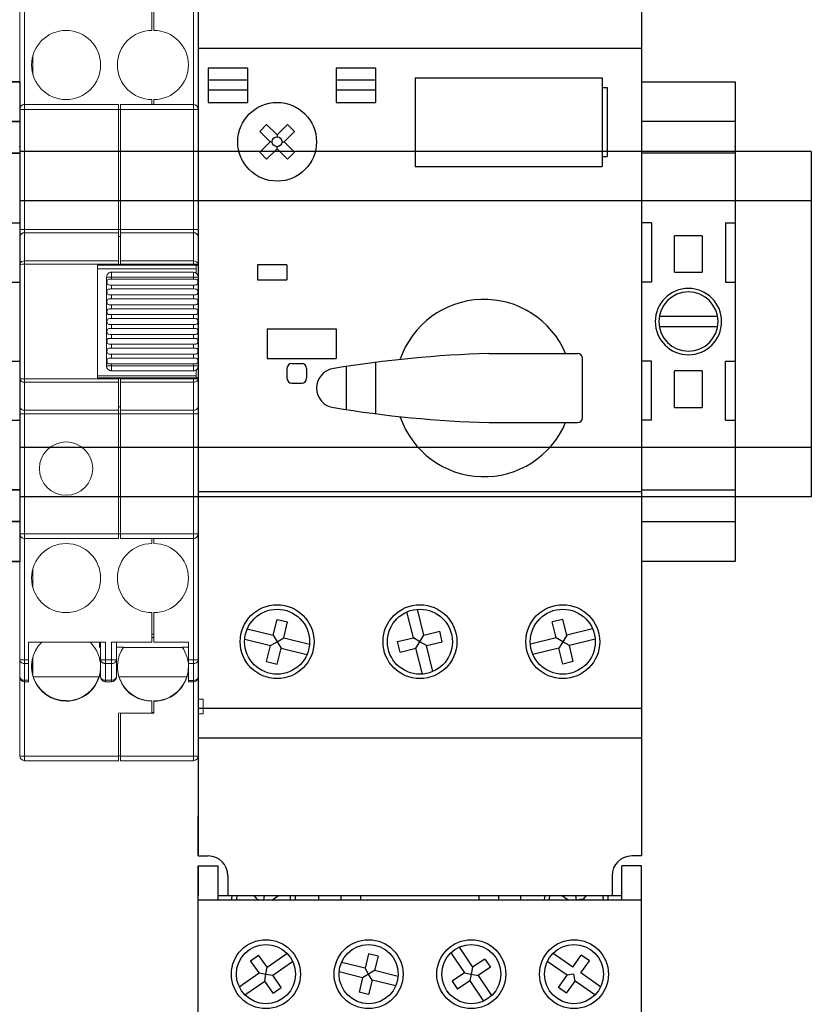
# Model space of a CAD drawing. Header units: inches. Extents: x 481 to 6166, y 980 to 4930.
# Tile 26 of 99: x 2042 to 2122, y 2682 to 2782. Entities that reach past the tile are written whole.
import ezdxf

# ---------------------------------------------------------------- set-up
doc = ezdxf.new("R2010")
doc.units = ezdxf.units.IN
doc.header["$MEASUREMENT"] = 0
doc.linetypes.add('DOT', pattern=[0.25, 0, -0.25])
for name, color, linetype in [('1', 7, 'Continuous'), ('LV_PANEL MOUNT', 7, 'Continuous'), ('OIL PUMP', 7, 'Continuous')]:
    doc.layers.add(name, color=color, linetype=linetype)

# ---------------------------------------------------------------- blocks, each defined once
blk = doc.blocks.new('A$C2F1831AF')
for p, q in [((12602.231, 8703.762), (12602.231, 8595.455)), ((12602.231, 8703.762), (12602.231, 8595.455)), ((12647.151, 8703.762), (12647.151, 8595.455)), ((12602.231, 8677.309), (12647.151, 8677.309)), ((12603.23, 8675.312), (12607.223, 8675.312)), ((12603.23, 8675.312), (12603.23, 8671.819)), ((12607.223, 8675.312), (12607.223, 8671.819)), ((12616.207, 8675.312), (12616.207, 8671.819)), ((12616.207, 8675.312), (12620.199, 8675.312)), ((12620.199, 8675.312), (12620.199, 8671.819)), ((12607.223, 8674.065), (12603.23, 8674.065)), ((12620.199, 8674.065), (12616.207, 8674.065)), ((12624.192, 8674.314), (12643.158, 8674.314)), ((12624.192, 8674.314), (12624.192, 8665.33)), ((12643.158, 8674.314), (12643.158, 8665.33)), ((12607.223, 8673.066), (12603.23, 8673.066)), ((12620.199, 8673.066), (12616.207, 8673.066)), ((12643.158, 8673.316), (12643.658, 8673.316)), ((12643.658, 8673.316), (12643.658, 8666.328)), ((12603.23, 8671.819), (12607.223, 8671.819)), ((12616.207, 8671.819), (12620.199, 8671.819)), ((12609.158, 8669.59), (12608.453, 8668.884)), ((12608.453, 8668.884), (12609.511, 8667.826)), ((12609.158, 8669.59), (12610.217, 8668.532)), ((12611.276, 8669.59), (12610.217, 8668.532)), ((12611.982, 8668.884), (12610.923, 8667.826)), ((12611.276, 8669.59), (12611.982, 8668.884)), ((12610.217, 8668.532), (12610.217, 8668.325)), ((12609.511, 8667.826), (12608.453, 8666.767)), ((12610.217, 8667.12), (12609.158, 8666.061)), ((12609.718, 8667.826), (12609.511, 8667.826)), ((12610.217, 8667.12), (12610.217, 8667.327)), ((12610.217, 8667.12), (12611.276, 8666.061)), ((12610.716, 8667.826), (12610.923, 8667.826)), ((12610.923, 8667.826), (12611.982, 8666.767)), ((12608.453, 8666.767), (12609.158, 8666.061)), ((12611.982, 8666.767), (12611.276, 8666.061)), ((12643.158, 8666.328), (12643.658, 8666.328)), ((12624.192, 8665.33), (12643.158, 8665.33)), ((12608.221, 8655.348), (12608.221, 8653.851)), ((12611.215, 8655.348), (12608.221, 8655.348)), ((12611.215, 8655.348), (12611.215, 8653.851)), ((12608.221, 8653.851), (12611.215, 8653.851)), ((12609.219, 8648.86), (12616.207, 8648.86)), ((12609.219, 8648.86), (12609.219, 8645.865)), ((12616.207, 8648.86), (12616.207, 8645.865)), ((12631.679, 8646.364), (12640.663, 8646.364)), ((12609.219, 8645.865), (12616.207, 8645.865)), ((12611.715, 8645.366), (12612.713, 8645.366)), ((12617.205, 8645.05), (12617.205, 8640.69)), ((12620.199, 8645.473), (12620.199, 8640.268)), ((12641.162, 8639.876), (12641.162, 8645.865)), ((12611.215, 8644.867), (12611.215, 8643.868)), ((12613.212, 8644.867), (12613.212, 8643.868)), ((12611.715, 8643.369), (12612.713, 8643.369)), ((12631.679, 8639.376), (12640.663, 8639.376)), ((12602.231, 8632.389), (12647.151, 8632.389)), ((12624.027, 8617.567), (12623.378, 8620.187)), ((12625.092, 8617.831), (12624.444, 8620.451)), ((12609.816, 8617.831), (12610.212, 8619.43)), ((12610.212, 8619.43), (12611.278, 8619.166)), ((12610.882, 8617.567), (12611.278, 8619.166)), ((12639.171, 8619.43), (12638.105, 8619.166)), ((12638.501, 8617.567), (12638.105, 8619.166)), ((12639.567, 8617.831), (12639.171, 8619.43)), ((12607.196, 8618.479), (12609.816, 8617.831)), ((12625.092, 8617.831), (12626.691, 8618.227)), ((12626.955, 8617.161), (12626.691, 8618.227)), ((12642.187, 8618.479), (12639.567, 8617.831)), ((12606.932, 8617.414), (12609.552, 8616.765)), ((12609.552, 8616.765), (12610.217, 8617.166)), ((12609.816, 8617.831), (12610.217, 8617.166)), ((12610.217, 8617.166), (12610.882, 8617.567)), ((12610.217, 8617.166), (12610.618, 8616.501)), ((12610.882, 8617.567), (12613.502, 8616.919)), ((12622.428, 8617.171), (12624.027, 8617.567)), ((12622.692, 8616.105), (12622.428, 8617.171)), ((12624.691, 8617.166), (12624.027, 8617.567)), ((12624.29, 8616.501), (12624.691, 8617.166)), ((12624.691, 8617.166), (12625.092, 8617.831)), ((12625.356, 8616.765), (12624.691, 8617.166)), ((12625.356, 8616.765), (12626.955, 8617.161)), ((12638.501, 8617.567), (12635.881, 8616.919)), ((12639.166, 8617.166), (12638.501, 8617.567)), ((12639.166, 8617.166), (12638.765, 8616.501)), ((12639.567, 8617.831), (12639.166, 8617.166)), ((12639.83, 8616.765), (12639.166, 8617.166)), ((12642.45, 8617.414), (12639.83, 8616.765)), ((12609.157, 8615.166), (12609.552, 8616.765)), ((12610.222, 8614.902), (12610.618, 8616.501)), ((12610.618, 8616.501), (12613.238, 8615.853)), ((12622.692, 8616.105), (12624.29, 8616.501)), ((12624.939, 8613.881), (12624.29, 8616.501)), ((12626.005, 8614.145), (12625.356, 8616.765)), ((12638.765, 8616.501), (12636.145, 8615.853)), ((12639.16, 8614.902), (12638.765, 8616.501)), ((12640.226, 8615.166), (12639.83, 8616.765)), ((12609.157, 8615.166), (12610.222, 8614.902)), ((12640.226, 8615.166), (12639.16, 8614.902)), ((12602.231, 8610.428), (12647.151, 8610.428)), ((12602.231, 8607.433), (12647.151, 8607.433)), ((12602.231, 8595.455), (12602.231, 8599.448)), ((12602.231, 8595.455), (12603.23, 8595.455)), ((12647.151, 8595.455), (12646.153, 8595.455)), ((12602.231, 8524.581), (12602.231, 8594.457)), ((12602.231, 8524.581), (12602.231, 8594.457)), ((12602.231, 8594.457), (12602.231, 8591.462)), ((12602.231, 8594.457), (12604.228, 8594.457)), ((12604.228, 8590.963), (12604.228, 8594.457)), ((12647.151, 8594.457), (12645.155, 8594.457)), ((12645.155, 8590.963), (12645.155, 8594.457)), ((12647.151, 8524.581), (12647.151, 8594.457)), ((12605.226, 8593.458), (12605.226, 8591.462)), ((12644.157, 8593.458), (12644.157, 8591.462)), ((12604.228, 8591.462), (12645.155, 8591.462)), ((12604.228, 8590.963), (12604.228, 8591.462)), ((12607.847, 8591.462), (12608.146, 8591.063)), ((12608.012, 8590.963), (12608.146, 8591.063)), ((12608.146, 8591.063), (12608.845, 8590.963)), ((12608.916, 8591.462), (12608.845, 8590.963)), ((12609.677, 8590.963), (12610.343, 8591.462)), ((12614.46, 8590.963), (12614.46, 8591.462)), ((12616.706, 8590.963), (12616.706, 8591.462)), ((12618.702, 8590.963), (12618.702, 8591.462)), ((12630.681, 8590.963), (12630.681, 8591.462)), ((12632.677, 8590.963), (12632.677, 8591.462)), ((12634.923, 8590.963), (12634.923, 8591.462)), ((12639.706, 8590.963), (12639.04, 8591.462)), ((12640.467, 8591.462), (12640.538, 8590.963)), ((12641.237, 8591.063), (12640.538, 8590.963)), ((12641.536, 8591.462), (12641.237, 8591.063)), ((12641.37, 8590.963), (12641.237, 8591.063)), ((12647.151, 8590.963), (12602.231, 8590.963)), ((12628.666, 8586.207), (12630.032, 8584.169)), ((12607.524, 8584.82), (12608.339, 8585.395)), ((12609.202, 8584.172), (12608.339, 8585.395)), ((12609.202, 8584.172), (12611.208, 8585.585)), ((12619.483, 8585.534), (12619.124, 8584.081)), ((12620.452, 8585.294), (12619.483, 8585.534)), ((12620.452, 8585.294), (12620.093, 8583.841)), ((12627.837, 8585.652), (12629.202, 8583.613)), ((12640.181, 8584.172), (12638.175, 8585.585)), ((12640.181, 8584.172), (12641.043, 8585.395)), ((12641.859, 8584.82), (12641.043, 8585.395)), ((12608.386, 8583.597), (12607.524, 8584.82)), ((12609.082, 8583.476), (12609.202, 8584.172)), ((12609.777, 8583.356), (12611.783, 8584.769)), ((12619.124, 8584.081), (12616.742, 8584.67)), ((12619.488, 8583.476), (12619.124, 8584.081)), ((12630.032, 8584.169), (12629.895, 8583.476)), ((12631.276, 8585.002), (12630.032, 8584.169)), ((12631.831, 8584.172), (12630.587, 8583.339)), ((12631.276, 8585.002), (12631.831, 8584.172)), ((12639.606, 8583.356), (12637.6, 8584.769)), ((12640.997, 8583.597), (12641.859, 8584.82)), ((12606.381, 8582.183), (12608.386, 8583.597)), ((12608.386, 8583.597), (12609.082, 8583.476)), ((12608.961, 8582.781), (12609.082, 8583.476)), ((12609.082, 8583.476), (12609.777, 8583.356)), ((12610.64, 8582.132), (12609.777, 8583.356)), ((12618.884, 8583.112), (12616.502, 8583.701)), ((12618.884, 8583.112), (12618.524, 8581.658)), ((12619.488, 8583.476), (12618.884, 8583.112)), ((12620.093, 8583.841), (12619.488, 8583.476)), ((12619.853, 8582.872), (12619.488, 8583.476)), ((12622.474, 8583.251), (12620.093, 8583.841)), ((12629.202, 8583.613), (12627.958, 8582.78)), ((12629.202, 8583.613), (12629.895, 8583.476)), ((12629.895, 8583.476), (12629.758, 8582.784)), ((12629.895, 8583.476), (12630.587, 8583.339)), ((12630.587, 8583.339), (12631.952, 8581.301)), ((12638.743, 8582.132), (12639.606, 8583.356)), ((12640.301, 8583.476), (12639.606, 8583.356)), ((12640.421, 8582.781), (12640.301, 8583.476)), ((12643.002, 8582.183), (12640.997, 8583.597)), ((12606.956, 8581.367), (12608.961, 8582.781)), ((12609.824, 8581.557), (12608.961, 8582.781)), ((12609.824, 8581.557), (12610.64, 8582.132)), ((12619.853, 8582.872), (12619.493, 8581.418)), ((12622.235, 8582.282), (12619.853, 8582.872)), ((12627.958, 8582.78), (12628.514, 8581.95)), ((12629.758, 8582.784), (12628.514, 8581.95)), ((12629.758, 8582.784), (12631.123, 8580.745)), ((12639.559, 8581.557), (12638.743, 8582.132)), ((12639.559, 8581.557), (12640.421, 8582.781)), ((12642.427, 8581.367), (12640.421, 8582.781)), ((12619.493, 8581.418), (12618.524, 8581.658))]:
    blk.add_line(p, q)
for centre, radius in [((12610.217, 8667.826), 3.993), ((12610.217, 8667.826), 0.499), ((12610.217, 8617.166), 3.743), ((12610.217, 8617.166), 3.294), ((12624.691, 8617.166), 3.743), ((12624.691, 8617.166), 3.294), ((12639.166, 8617.166), 3.743), ((12639.166, 8617.166), 3.294), ((12609.082, 8583.476), 3.494), ((12609.082, 8583.476), 2.995), ((12619.488, 8583.476), 3.494), ((12619.488, 8583.476), 2.995), ((12629.895, 8583.476), 3.494), ((12629.895, 8583.476), 2.995), ((12640.301, 8583.476), 3.494), ((12640.301, 8583.476), 2.995)]:
    blk.add_circle(centre, radius)
for centre, radius, start, end in [((12631.18, 8642.87), 8.984, 22.88538, 160.86018), ((12634.909, 8530.371), 116.038, 91.59507, 99.39781), ((12640.663, 8645.865), 0.499, 0, 90), ((12611.715, 8644.867), 0.499, 90, 180), ((12612.713, 8644.867), 0.499, 0, 90), ((12616.207, 8642.87), 1.996, 97.05708, 262.94292), ((12611.715, 8643.868), 0.499, 180, 270), ((12612.713, 8643.868), 0.499, 270, 0), ((12634.909, 8755.37), 116.038, 260.60219, 268.40493), ((12631.18, 8642.87), 8.984, 199.13982, 337.11462), ((12640.663, 8639.876), 0.499, 270, 0), ((12603.23, 8593.458), 1.996, 0, 90), ((12646.153, 8593.458), 1.996, 90, 180), ((12608.845, 8591.013), 3.244, 172.04117, 180.88151), ((12608.845, 8591.013), 2.745, 170.58197, 180.88151), ((12608.845, 8591.013), 2.745, 359.11849, 9.41803), ((12608.845, 8591.013), 3.244, 359.11849, 7.95883), ((12640.538, 8591.013), 3.244, 172.04117, 180.88151), ((12640.538, 8591.013), 2.745, 170.58197, 180.88151), ((12640.538, 8591.013), 2.745, 359.11849, 9.41803), ((12640.538, 8591.013), 3.244, 359.11849, 7.95883)]:
    blk.add_arc(centre, radius, start, end)
blk = doc.blocks.new('TERMINAL BLOCK_PHOENIX ENS 35 N')
at = {"color": 7}
for p, q in [((0.374, 1.9134), (0, 1.9134)), ((0, 1.7543), (0.374, 1.7543)), ((0, 1.6285), (0.374, 1.6285)), ((0.0394, 1.3504), (0.0394, 1.1142)), ((0.3346, 1.3504), (0.3346, 1.1142)), ((0.1319, 1.2992), (0.1319, 1.2927)), ((0.1319, 1.2992), (0.2421, 1.2992)), ((0.2421, 1.2927), (0.2421, 1.2992)), ((0.1319, 1.2927), (0.1317, 1.2927)), ((0.1317, 1.2927), (0.1319, 1.2925)), ((0.1319, 1.2925), (0.1319, 1.1602)), ((0.2421, 1.2925), (0.2423, 1.2927)), ((0.2423, 1.2927), (0.2421, 1.2927)), ((0.2421, 1.1602), (0.2421, 1.2925)), ((0.1319, 1.1602), (0.1319, 1.1535)), ((0.1319, 1.1602), (0.1319, 1.1602)), ((0.2421, 1.1535), (0.1319, 1.1535)), ((0.2421, 1.1602), (0.2421, 1.1602)), ((0.2421, 1.1535), (0.2421, 1.1602)), ((0.0394, 0.563), (0.0394, 0.7992)), ((0.3346, 0.563), (0.3346, 0.7992)), ((0.1319, 0.7599), (0.1319, 0.7532)), ((0.1319, 0.7599), (0.2421, 0.7599)), ((0.1319, 0.7532), (0.1319, 0.6208)), ((0.1319, 0.7532), (0.1319, 0.7532)), ((0.2421, 0.7532), (0.2421, 0.7599)), ((0.2421, 0.6208), (0.2421, 0.7532)), ((0.2421, 0.7532), (0.2421, 0.7532)), ((0.1319, 0.6208), (0.1317, 0.6207)), ((0.1317, 0.6207), (0.1319, 0.6207)), ((0.1319, 0.6207), (0.1319, 0.6141)), ((0.2421, 0.6141), (0.1319, 0.6141)), ((0.2423, 0.6207), (0.2421, 0.6208)), ((0.2421, 0.6207), (0.2423, 0.6207)), ((0.2421, 0.6141), (0.2421, 0.6207)), ((0.374, 0.2849), (0, 0.2849)), ((0.374, 0.1591), (0, 0.1591)), ((0, 0), (0.374, 0))]:
    blk.add_line(p, q, dxfattribs=at)
at = {"layer": '1', "color": 7}
for p, q in [((0, 1.9134), (0, 0)), ((0.374, 1.9134), (0.374, 0)), ((0.0394, 1.3504), (0, 1.3504)), ((0.3346, 1.3504), (0.374, 1.3504)), ((0.0394, 1.1142), (0, 1.1142)), ((0.3346, 1.1142), (0.374, 1.1142)), ((0.0705, 0.9764), (0.3035, 0.9764)), ((0.3035, 0.937), (0.0705, 0.937)), ((0.0394, 0.7992), (0, 0.7992)), ((0.3346, 0.7992), (0.374, 0.7992)), ((0.0394, 0.563), (0, 0.563)), ((0.3346, 0.563), (0.374, 0.563))]:
    blk.add_line(p, q, dxfattribs=at)
for radius in [0.1323, 0.1181]:
    blk.add_circle((0.187, 0.9567), radius, dxfattribs=at)
at = {"layer": '1', "color": 7, "linetype": 'DOT'}
blk.add_point((0, 1.655), dxfattribs=at)

msp = doc.modelspace()

# ---------------------------------------------------------------- linework, layer by layer
at = {"layer": 'LV_PANEL MOUNT'}
for p, q in [((2121.779, 2768.612), (2041.559, 2768.612)), ((2121.779, 2768.612), (2114.326, 2768.612)), ((2121.779, 2768.612), (2121.779, 2733.612)), ((2121.779, 2763.612), (2041.559, 2763.612)), ((2121.779, 2763.612), (2114.326, 2763.612)), ((2121.779, 2738.612), (2041.559, 2738.612)), ((2121.779, 2738.612), (2114.326, 2738.612)), ((2121.779, 2733.612), (2041.559, 2733.612)), ((2121.779, 2733.612), (2114.326, 2733.612))]:
    msp.add_line(p, q, dxfattribs=at)
at = {"layer": 'OIL PUMP', "color": 7, "linetype": 'Continuous', "lineweight": 15}
for p, q in [((2041.559, 2785.667), (2041.559, 2772.874)), ((2042.059, 2785.667), (2042.059, 2773.374)), ((2059.159, 2773.374), (2059.159, 2785.662)), ((2059.659, 2772.874), (2059.659, 2785.662)), ((2054.959, 2783.874), (2054.959, 2780.874)), ((2055.159, 2780.874), (2055.159, 2783.874)), ((2042.899, 2776.394), (2042.899, 2778.354)), ((2054.959, 2773.874), (2054.959, 2773.374)), ((2055.159, 2773.374), (2055.159, 2773.874)), ((2041.559, 2772.874), (2042.059, 2772.874)), ((2041.559, 2772.874), (2041.559, 2760.713)), ((2042.059, 2772.874), (2042.059, 2773.374)), ((2051.559, 2773.374), (2042.059, 2773.374)), ((2042.059, 2772.874), (2042.059, 2760.713)), ((2051.559, 2772.874), (2042.059, 2772.874)), ((2051.559, 2773.374), (2051.559, 2772.874)), ((2051.559, 2772.874), (2051.559, 2760.713)), ((2051.759, 2772.874), (2051.559, 2772.874)), ((2059.159, 2773.374), (2051.759, 2773.374)), ((2051.759, 2772.874), (2051.759, 2773.374)), ((2059.159, 2772.874), (2051.759, 2772.874)), ((2051.759, 2772.874), (2051.759, 2760.713)), ((2059.159, 2773.374), (2059.159, 2772.874)), ((2059.159, 2760.713), (2059.159, 2772.874)), ((2059.659, 2760.713), (2059.659, 2772.874)), ((2042.059, 2760.713), (2041.559, 2760.713)), ((2041.559, 2760.006), (2041.559, 2757.16)), ((2042.059, 2760.713), (2042.059, 2760.359)), ((2042.059, 2760.713), (2051.559, 2760.713)), ((2042.059, 2760.359), (2042.059, 2757.514)), ((2051.559, 2760.359), (2042.059, 2760.359)), ((2051.559, 2760.359), (2051.559, 2760.713)), ((2051.759, 2760.713), (2051.559, 2760.713)), ((2051.559, 2760.359), (2051.559, 2757.514)), ((2051.759, 2760.006), (2051.559, 2760.006)), ((2051.759, 2760.713), (2059.159, 2760.713)), ((2051.759, 2760.359), (2051.759, 2760.713)), ((2059.159, 2760.359), (2051.759, 2760.359)), ((2051.759, 2760.359), (2051.759, 2757.514)), ((2059.159, 2760.359), (2059.159, 2760.713)), ((2059.659, 2760.713), (2059.159, 2760.713)), ((2059.159, 2757.514), (2059.159, 2760.359)), ((2059.659, 2757.16), (2059.659, 2760.006)), ((2041.563, 2757.201), (2041.559, 2757.16)), ((2041.561, 2757.162), (2041.559, 2757.16)), ((2041.559, 2757.16), (2041.559, 2745.588)), ((2041.566, 2757.201), (2041.561, 2757.16)), ((2042.059, 2757.176), (2042.059, 2757.514)), ((2042.059, 2757.514), (2051.559, 2757.514)), ((2042.059, 2745.572), (2042.059, 2757.176)), ((2042.059, 2757.176), (2051.559, 2757.176)), ((2051.559, 2757.074), (2049.459, 2757.074)), ((2049.459, 2757.074), (2049.459, 2745.674)), ((2051.559, 2757.514), (2051.559, 2757.176)), ((2051.559, 2757.176), (2051.559, 2757.074)), ((2051.759, 2757.16), (2051.559, 2757.16)), ((2051.759, 2757.074), (2051.559, 2757.074)), ((2051.759, 2757.514), (2059.159, 2757.514)), ((2051.759, 2757.176), (2051.759, 2757.514)), ((2051.759, 2757.074), (2051.759, 2757.176)), ((2051.759, 2757.176), (2059.159, 2757.176)), ((2051.759, 2757.074), (2059.159, 2757.074)), ((2059.159, 2757.514), (2059.159, 2757.176)), ((2059.159, 2757.176), (2059.159, 2757.074)), ((2059.459, 2756.707), (2059.459, 2757.074)), ((2059.659, 2757.16), (2059.647, 2757.162)), ((2059.657, 2757.127), (2059.651, 2757.223)), ((2059.659, 2757.074), (2059.659, 2757.16)), ((2059.659, 2755.874), (2059.659, 2757.074)), ((2049.459, 2756.707), (2059.459, 2756.707)), ((2050.859, 2755.874), (2050.859, 2756.374)), ((2059.159, 2756.374), (2050.859, 2756.374)), ((2059.459, 2756.274), (2059.459, 2756.707)), ((2050.359, 2755.874), (2050.859, 2755.874)), ((2050.359, 2746.874), (2050.359, 2755.874)), ((2059.159, 2755.874), (2050.859, 2755.874)), ((2050.859, 2755.874), (2050.859, 2755.674)), ((2050.859, 2755.674), (2059.159, 2755.674)), ((2050.859, 2755.074), (2050.859, 2754.674)), ((2050.859, 2755.074), (2059.159, 2755.074)), ((2059.159, 2755.874), (2059.659, 2755.874)), ((2059.159, 2755.674), (2059.159, 2755.874)), ((2059.159, 2754.674), (2059.159, 2755.074)), ((2059.659, 2755.874), (2059.659, 2746.874)), ((2050.859, 2754.674), (2059.159, 2754.674)), ((2050.859, 2754.074), (2050.859, 2753.674)), ((2050.859, 2754.074), (2059.159, 2754.074)), ((2059.159, 2753.674), (2059.159, 2754.074)), ((2050.859, 2753.674), (2059.159, 2753.674)), ((2050.859, 2753.074), (2050.859, 2752.674)), ((2050.859, 2753.074), (2059.159, 2753.074)), ((2059.159, 2752.674), (2059.159, 2753.074)), ((2050.859, 2752.674), (2059.159, 2752.674)), ((2050.859, 2752.074), (2050.859, 2751.674)), ((2050.859, 2752.074), (2059.159, 2752.074)), ((2059.159, 2751.674), (2059.159, 2752.074)), ((2050.859, 2751.674), (2059.159, 2751.674)), ((2050.859, 2751.074), (2050.859, 2750.674)), ((2059.159, 2751.074), (2050.859, 2751.074)), ((2059.159, 2750.674), (2059.159, 2751.074)), ((2059.159, 2750.674), (2050.859, 2750.674)), ((2050.859, 2750.074), (2050.859, 2749.674)), ((2059.159, 2750.074), (2050.859, 2750.074)), ((2059.159, 2749.674), (2059.159, 2750.074)), ((2059.159, 2749.674), (2050.859, 2749.674)), ((2050.859, 2749.074), (2050.859, 2748.674)), ((2059.159, 2749.074), (2050.859, 2749.074)), ((2059.159, 2748.674), (2059.159, 2749.074)), ((2059.159, 2748.674), (2050.859, 2748.674)), ((2050.859, 2748.074), (2050.859, 2747.674)), ((2059.159, 2748.074), (2050.859, 2748.074)), ((2059.159, 2747.674), (2059.159, 2748.074)), ((2059.159, 2747.674), (2050.859, 2747.674)), ((2050.859, 2747.074), (2050.859, 2746.874)), ((2059.159, 2747.074), (2050.859, 2747.074)), ((2059.159, 2746.874), (2059.159, 2747.074)), ((2050.859, 2746.874), (2050.359, 2746.874)), ((2050.859, 2746.374), (2050.859, 2746.874)), ((2050.859, 2746.874), (2059.159, 2746.874)), ((2059.159, 2746.374), (2050.859, 2746.374)), ((2059.159, 2746.874), (2059.159, 2746.374)), ((2059.659, 2746.874), (2059.159, 2746.874)), ((2059.459, 2745.891), (2059.459, 2746.474)), ((2059.659, 2745.674), (2059.659, 2746.874)), ((2041.559, 2745.588), (2041.572, 2745.586)), ((2041.561, 2745.588), (2041.567, 2745.525)), ((2051.559, 2745.572), (2042.059, 2745.572)), ((2042.059, 2745.234), (2042.059, 2745.572)), ((2051.559, 2745.234), (2042.059, 2745.234)), ((2042.059, 2745.234), (2042.059, 2742.389)), ((2049.459, 2745.891), (2059.459, 2745.891)), ((2049.459, 2745.674), (2051.559, 2745.674)), ((2051.559, 2745.674), (2051.559, 2745.572)), ((2051.759, 2745.674), (2051.559, 2745.674)), ((2051.759, 2745.588), (2051.559, 2745.588)), ((2051.559, 2745.572), (2051.559, 2745.234)), ((2051.559, 2742.389), (2051.559, 2745.234)), ((2051.759, 2745.572), (2051.759, 2745.674)), ((2059.159, 2745.674), (2051.759, 2745.674)), ((2059.159, 2745.572), (2051.759, 2745.572)), ((2051.759, 2745.234), (2051.759, 2745.572)), ((2059.159, 2745.234), (2051.759, 2745.234)), ((2051.759, 2745.234), (2051.759, 2742.389)), ((2059.159, 2745.674), (2059.159, 2745.572)), ((2059.159, 2745.572), (2059.159, 2745.234)), ((2059.159, 2742.389), (2059.159, 2745.234)), ((2059.459, 2745.674), (2059.459, 2745.891)), ((2059.642, 2745.525), (2059.659, 2745.588)), ((2059.647, 2745.586), (2059.659, 2745.588)), ((2059.654, 2745.569), (2059.657, 2745.621)), ((2059.659, 2745.588), (2059.659, 2745.674)), ((2059.659, 2742.742), (2059.659, 2745.588)), ((2041.559, 2742.035), (2042.059, 2742.035)), ((2041.559, 2742.035), (2041.559, 2729.874)), ((2042.059, 2742.389), (2051.559, 2742.389)), ((2042.059, 2742.389), (2042.059, 2742.035)), ((2051.559, 2742.035), (2042.059, 2742.035)), ((2042.059, 2742.035), (2042.059, 2729.874)), ((2051.759, 2742.742), (2051.559, 2742.742)), ((2051.559, 2742.035), (2051.559, 2742.389)), ((2051.559, 2729.874), (2051.559, 2742.035)), ((2051.759, 2742.035), (2051.559, 2742.035)), ((2051.759, 2742.389), (2059.159, 2742.389)), ((2051.759, 2742.035), (2051.759, 2742.389)), ((2059.159, 2742.035), (2051.759, 2742.035)), ((2051.759, 2742.035), (2051.759, 2729.874)), ((2059.159, 2742.035), (2059.159, 2742.389)), ((2059.159, 2742.035), (2059.659, 2742.035)), ((2059.159, 2729.874), (2059.159, 2742.035)), ((2059.659, 2729.874), (2059.659, 2742.035)), ((2041.559, 2729.874), (2041.559, 2717.081)), ((2042.059, 2729.374), (2042.059, 2729.874)), ((2042.059, 2729.874), (2051.559, 2729.874)), ((2042.059, 2729.374), (2051.559, 2729.374)), ((2042.059, 2729.374), (2042.059, 2717.081)), ((2051.559, 2729.874), (2051.559, 2729.374)), ((2051.759, 2729.874), (2051.559, 2729.874)), ((2051.759, 2729.874), (2059.159, 2729.874)), ((2051.759, 2729.374), (2051.759, 2729.874)), ((2051.759, 2729.374), (2059.159, 2729.374)), ((2054.959, 2729.374), (2054.959, 2728.874)), ((2055.159, 2729.374), (2055.159, 2728.874)), ((2059.659, 2729.874), (2059.159, 2729.874)), ((2059.159, 2717.086), (2059.159, 2729.374)), ((2059.659, 2717.086), (2059.659, 2729.874)), ((2042.899, 2726.354), (2042.899, 2724.394)), ((2054.959, 2721.874), (2054.959, 2718.874)), ((2055.159, 2718.874), (2055.159, 2721.874)), ((2055.159, 2719.692), (2054.959, 2719.692)), ((2054.959, 2719.374), (2055.159, 2719.374)), ((2050.259, 2718.874), (2042.459, 2718.874)), ((2042.459, 2718.874), (2042.459, 2717.081)), ((2049.659, 2718.874), (2049.659, 2718.372)), ((2049.659, 2718.372), (2049.759, 2718.372)), ((2049.759, 2717.081), (2049.759, 2718.874)), ((2050.259, 2717.081), (2050.259, 2718.874)), ((2054.959, 2718.874), (2050.859, 2718.874)), ((2050.859, 2718.874), (2050.859, 2717.081)), ((2051.359, 2718.874), (2051.359, 2717.081)), ((2052.084, 2718.372), (2051.359, 2718.372)), ((2052.064, 2718.344), (2058.077, 2718.344)), ((2058.659, 2718.874), (2055.159, 2718.874)), ((2058.035, 2718.372), (2058.659, 2718.372)), ((2058.659, 2717.086), (2058.659, 2718.874)), ((2041.559, 2717.081), (2041.566, 2717.022)), ((2041.561, 2717.081), (2041.559, 2717.081)), ((2041.559, 2717.081), (2041.559, 2715.374)), ((2042.059, 2717.081), (2041.561, 2717.081)), ((2041.563, 2717.081), (2041.567, 2717.018)), ((2042.059, 2716.728), (2042.059, 2717.081)), ((2042.459, 2717.081), (2042.059, 2717.081)), ((2042.459, 2717.081), (2042.459, 2716.728)), ((2042.899, 2715.47), (2042.899, 2717.378)), ((2050.259, 2717.081), (2049.759, 2717.081)), ((2049.759, 2715.374), (2049.759, 2717.081)), ((2049.767, 2717.081), (2049.778, 2716.985)), ((2050.259, 2716.728), (2050.259, 2717.081)), ((2050.859, 2717.081), (2050.259, 2717.081)), ((2050.859, 2717.081), (2050.859, 2716.728)), ((2051.351, 2717.018), (2051.355, 2717.081)), ((2051.359, 2717.081), (2051.359, 2715.374)), ((2059.159, 2717.086), (2058.659, 2717.086)), ((2059.159, 2717.086), (2059.159, 2716.727)), ((2059.64, 2716.986), (2059.651, 2717.086)), ((2059.659, 2717.086), (2059.651, 2717.086)), ((2059.659, 2715.374), (2059.659, 2717.086)), ((2042.459, 2716.728), (2042.059, 2716.728)), ((2042.059, 2716.728), (2042.059, 2715.021)), ((2042.459, 2715.021), (2042.459, 2716.728)), ((2050.859, 2716.728), (2050.259, 2716.728)), ((2050.259, 2716.728), (2050.259, 2715.021)), ((2050.859, 2715.021), (2050.859, 2716.728)), ((2058.659, 2716.727), (2059.159, 2716.727)), ((2058.659, 2715.015), (2058.659, 2716.727)), ((2059.159, 2715.015), (2059.159, 2716.727)), ((2041.559, 2715.374), (2041.559, 2707.374)), ((2042.059, 2715.021), (2042.459, 2715.021)), ((2042.059, 2714.874), (2042.059, 2715.021)), ((2042.459, 2715.021), (2042.459, 2714.874)), ((2049.596, 2715.374), (2042.928, 2715.374)), ((2050.259, 2715.021), (2050.859, 2715.021)), ((2050.259, 2714.874), (2050.259, 2715.021)), ((2050.859, 2715.021), (2050.859, 2714.874)), ((2058.496, 2715.374), (2051.623, 2715.374)), ((2059.159, 2715.015), (2058.659, 2715.015)), ((2059.159, 2715.015), (2059.159, 2714.874)), ((2059.659, 2715.374), (2059.651, 2715.309)), ((2059.659, 2707.374), (2059.659, 2715.374)), ((2042.059, 2714.874), (2042.459, 2714.874)), ((2042.059, 2714.874), (2042.059, 2707.33)), ((2050.859, 2714.874), (2050.259, 2714.874)), ((2059.159, 2714.874), (2058.659, 2714.874)), ((2059.159, 2707.33), (2059.159, 2714.874)), ((2060.159, 2713.124), (2059.659, 2713.124)), ((2060.159, 2713.124), (2060.159, 2711.624)), ((2046.259, 2712.958), (2046.259, 2712.915)), ((2046.259, 2712.915), (2046.259, 2712.897)), ((2054.959, 2712.941), (2054.959, 2712.897)), ((2054.959, 2712.897), (2054.959, 2711.736)), ((2055.159, 2712.941), (2055.159, 2712.897)), ((2055.159, 2711.702), (2055.159, 2712.897)), ((2051.559, 2711.706), (2054.959, 2711.736)), ((2051.559, 2707.33), (2051.559, 2711.706)), ((2051.759, 2711.702), (2051.759, 2711.708)), ((2051.759, 2711.702), (2051.759, 2707.33)), ((2055.159, 2711.702), (2051.759, 2711.702)), ((2054.959, 2711.746), (2055.159, 2711.746)), ((2059.659, 2711.624), (2060.159, 2711.624)), ((2051.559, 2707.33), (2042.059, 2707.33)), ((2042.059, 2707.33), (2042.059, 2706.874)), ((2051.759, 2707.374), (2051.559, 2707.374)), ((2051.559, 2707.33), (2051.559, 2706.874)), ((2051.759, 2707.33), (2059.159, 2707.33)), ((2051.759, 2706.874), (2051.759, 2707.33)), ((2059.159, 2707.33), (2059.159, 2706.874)), ((2051.559, 2706.874), (2042.059, 2706.874)), ((2059.159, 2706.874), (2051.759, 2706.874))]:
    msp.add_line(p, q, dxfattribs=at)
at = {"layer": 'OIL PUMP'}
for p, q in [((2060.657, 2777.078), (2064.65, 2777.078)), ((2060.657, 2777.078), (2060.657, 2773.584)), ((2064.65, 2777.078), (2064.65, 2773.584)), ((2064.65, 2775.83), (2060.657, 2775.83)), ((2064.65, 2774.832), (2060.657, 2774.832)), ((2060.657, 2773.584), (2064.65, 2773.584)), ((2121.779, 2768.612), (2114.326, 2768.612)), ((2121.779, 2768.612), (2121.779, 2733.612)), ((2121.779, 2763.612), (2114.326, 2763.612)), ((2121.779, 2738.612), (2114.326, 2738.612)), ((2121.779, 2733.612), (2114.326, 2733.612))]:
    msp.add_line(p, q, dxfattribs=at)
at = {"layer": 'OIL PUMP', "color": 7, "linetype": 'Continuous', "lineweight": 15, "flags": 128}
for points in [[(2059.651, 2717.086), (2059.65, 2717.086), (2059.621, 2717.086), (2059.575, 2717.086), (2059.513, 2717.086), (2059.437, 2717.086), (2059.35, 2717.086), (2059.257, 2717.086), (2059.159, 2717.086)], [(2059.64, 2716.986), (2059.65, 2717.016), (2059.659, 2717.086)], [(2059.159, 2714.874), (2059.257, 2714.884), (2059.348, 2714.911)]]:
    msp.add_lwpolyline(points, dxfattribs=at)
at = {"layer": 'OIL PUMP', "color": 7, "linetype": 'Continuous', "lineweight": 15}
for centre, radius in [((2046.259, 2777.374), 3.5), ((2046.259, 2736.474), 2.7), ((2046.259, 2725.374), 3.5)]:
    msp.add_circle(centre, radius, dxfattribs=at)
for centre, radius, start, end in [((2054.959, 2777.374), 3.5, 90, 270), ((2055.159, 2777.374), 3.5, 270, 90), ((2059.159, 2772.874), 0.5, 0, 90), ((2041.997, 2759.917), 0.446, 81.95053, 168.57825), ((2059.222, 2759.917), 0.446, 11.42175, 98.04947), ((2041.942, 2752.725), 4.453, 88.48692, 94.90339), ((2042.002, 2757.054), 0.463, 82.86422, 161.5253), ((2059.222, 2757.072), 0.446, 11.42175, 98.04947), ((2059.159, 2755.874), 0.5, 360, 90), ((2041.997, 2745.676), 0.446, 191.42175, 278.04947), ((2041.997, 2742.831), 0.446, 191.42175, 278.04947), ((2059.222, 2742.831), 0.446, 261.95053, 348.57825), ((2042.059, 2729.874), 0.5, 180, 270), ((2059.159, 2729.874), 0.5, 270, 0), ((2054.959, 2725.374), 3.5, 90, 270), ((2055.159, 2725.374), 3.5, 270, 90), ((2046.247, 2716.4), 3.486, 134.7893, 270.20038), ((2046.278, 2716.383), 3.481, 0.0251, 45.70182), ((2054.947, 2716.383), 3.486, 145.22385, 270.20096), ((2042.004, 2717.195), 0.471, 201.52684, 276.73921), ((2050.922, 2717.17), 0.446, 261.95053, 348.57825), ((2046.234, 2716.506), 3.474, 180.00098, 196.3205), ((2046.234, 2716.994), 3.475, 184.89458, 196.31992), ((2046.234, 2717.099), 3.475, 185.76073, 196.31987), ((2046.266, 2716.391), 3.493, 269.89099, 359.89057), ((2055.166, 2716.391), 3.493, 269.89099, 359.89057), ((2059.208, 2717.211), 0.487, 264.28577, 332.45084), ((2041.997, 2715.462), 0.446, 191.42175, 278.04947), ((2042.059, 2715.374), 0.5, 180, 270), ((2046.255, 2716.457), 3.499, 198.03182, 270.06552), ((2046.263, 2716.44), 3.499, 269.93382, 342.26809), ((2050.197, 2715.462), 0.446, 191.42175, 278.04947), ((2050.859, 2715.374), 0.5, 270, 0), ((2054.955, 2716.44), 3.499, 197.73191, 270.06618), ((2055.163, 2716.44), 3.499, 269.93382, 342.26809), ((2059.212, 2715.485), 0.473, 263.57829, 338.17624), ((2041.935, 2708.797), 1.472, 255.20406, 274.83381), ((2042.059, 2707.374), 0.5, 180, 270), ((2059.283, 2708.797), 1.472, 265.16619, 284.79594), ((2059.159, 2707.374), 0.5, 270, 0)]:
    msp.add_arc(centre, radius, start, end, dxfattribs=at)
for centre, major_axis, start_param, end_param in [((2046.259, 2716.436), (0, 3.513), 4.405386, 4.712389), ((2054.959, 2716.436), (0, -3.513), 4.712389, 5.019392), ((2055.159, 2716.436), (0, 3.513), 4.405386, 4.712389), ((2046.259, 2716.453), (0, -3.513), 4.996183, 5.024621)]:
    msp.add_ellipse(centre, major_axis=major_axis, ratio=0.996195, start_param=start_param, end_param=end_param, dxfattribs=at)
for points, knots in [([(2042.065, 2773.374), (2042.035, 2773.373), (2041.973, 2773.37), (2041.882, 2773.344), (2041.796, 2773.3), (2041.719, 2773.238), (2041.654, 2773.158), (2041.606, 2773.067), (2041.575, 2772.971), (2041.57, 2772.906), (2041.567, 2772.874)], [0, 0, 0, 0, 0.115088, 0.235152, 0.360136, 0.489152, 0.620396, 0.751273, 0.878774, 1, 1, 1, 1]), ([(2059.159, 2772.874), (2059.18, 2772.874), (2059.222, 2772.874), (2059.284, 2772.875), (2059.357, 2772.874), (2059.437, 2772.873), (2059.518, 2772.874), (2059.581, 2772.874), (2059.627, 2772.874), (2059.654, 2772.874), (2059.658, 2772.874), (2059.659, 2772.874)], [0, 0, 0, 0, 0.079406, 0.15967, 0.240166, 0.374376, 0.500104, 0.638592, 0.760036, 0.883047, 1, 1, 1, 1]), ([(2059.659, 2760.713), (2059.659, 2760.585), (2059.659, 2760.453), (2059.659, 2760.208), (2059.659, 2760.096), (2059.659, 2760.006)], [0, 0, 0, 0, 0.5, 0.5, 1, 1, 1, 1]), ([(2059.647, 2757.162), (2059.642, 2757.164), (2059.633, 2757.166), (2059.579, 2757.169), (2059.515, 2757.172), (2059.435, 2757.174), (2059.319, 2757.176), (2059.222, 2757.176), (2059.159, 2757.176)], [0, 0, 0, 0, 0.169931, 0.310619, 0.454292, 0.597965, 0.738653, 1, 1, 1, 1]), ([(2059.159, 2757.074), (2059.291, 2757.074), (2059.422, 2757.074), (2059.605, 2757.074), (2059.659, 2757.074), (2059.659, 2757.074)], [0, 0, 0, 0, 0.5, 0.5, 1, 1, 1, 1]), ([(2050.865, 2756.374), (2050.835, 2756.373), (2050.773, 2756.37), (2050.682, 2756.344), (2050.596, 2756.3), (2050.519, 2756.238), (2050.454, 2756.158), (2050.406, 2756.067), (2050.375, 2755.971), (2050.37, 2755.906), (2050.367, 2755.874)], [0, 0, 0, 0, 0.115088, 0.235152, 0.360136, 0.489152, 0.620396, 0.751273, 0.878774, 1, 1, 1, 1]), ([(2059.159, 2756.374), (2059.159, 2756.373), (2059.159, 2756.372), (2059.16, 2756.36), (2059.159, 2756.336), (2059.158, 2756.294), (2059.159, 2756.228), (2059.159, 2756.149), (2059.159, 2756.059), (2059.159, 2755.968), (2059.159, 2755.905), (2059.159, 2755.874)], [0, 0, 0, 0, 0.079406, 0.15967, 0.240166, 0.374376, 0.500104, 0.638592, 0.760036, 0.883047, 1, 1, 1, 1]), ([(2050.859, 2755.674), (2050.797, 2755.674), (2050.736, 2755.675), (2050.622, 2755.67), (2050.569, 2755.664), (2050.481, 2755.627), (2050.448, 2755.594), (2050.409, 2755.498), (2050.401, 2755.437), (2050.401, 2755.313), (2050.408, 2755.252), (2050.448, 2755.155), (2050.481, 2755.122), (2050.568, 2755.084), (2050.621, 2755.078), (2050.735, 2755.073), (2050.797, 2755.074), (2050.859, 2755.074)], [0, 0, 0, 0, 0.125, 0.125, 0.25, 0.25, 0.375, 0.375, 0.5, 0.5, 0.625, 0.625, 0.75, 0.75, 0.875, 0.875, 1, 1, 1, 1]), ([(2059.159, 2755.074), (2059.221, 2755.074), (2059.282, 2755.073), (2059.397, 2755.078), (2059.45, 2755.084), (2059.537, 2755.121), (2059.57, 2755.154), (2059.61, 2755.25), (2059.617, 2755.311), (2059.617, 2755.435), (2059.61, 2755.497), (2059.571, 2755.593), (2059.538, 2755.626), (2059.45, 2755.664), (2059.397, 2755.67), (2059.283, 2755.675), (2059.221, 2755.674), (2059.159, 2755.674)], [0, 0, 0, 0, 0.125, 0.125, 0.25, 0.25, 0.375, 0.375, 0.5, 0.5, 0.625, 0.625, 0.75, 0.75, 0.875, 0.875, 1, 1, 1, 1]), ([(2050.859, 2754.674), (2050.797, 2754.674), (2050.736, 2754.675), (2050.622, 2754.67), (2050.569, 2754.664), (2050.481, 2754.627), (2050.448, 2754.594), (2050.409, 2754.498), (2050.401, 2754.437), (2050.401, 2754.313), (2050.408, 2754.252), (2050.448, 2754.155), (2050.481, 2754.122), (2050.568, 2754.084), (2050.621, 2754.078), (2050.735, 2754.073), (2050.797, 2754.074), (2050.859, 2754.074)], [0, 0, 0, 0, 0.125, 0.125, 0.25, 0.25, 0.375, 0.375, 0.5, 0.5, 0.625, 0.625, 0.75, 0.75, 0.875, 0.875, 1, 1, 1, 1]), ([(2059.159, 2754.074), (2059.221, 2754.074), (2059.282, 2754.073), (2059.397, 2754.078), (2059.45, 2754.084), (2059.537, 2754.121), (2059.57, 2754.154), (2059.61, 2754.25), (2059.617, 2754.311), (2059.617, 2754.435), (2059.61, 2754.497), (2059.571, 2754.593), (2059.538, 2754.626), (2059.45, 2754.664), (2059.397, 2754.67), (2059.283, 2754.675), (2059.221, 2754.674), (2059.159, 2754.674)], [0, 0, 0, 0, 0.125, 0.125, 0.25, 0.25, 0.375, 0.375, 0.5, 0.5, 0.625, 0.625, 0.75, 0.75, 0.875, 0.875, 1, 1, 1, 1]), ([(2050.859, 2753.674), (2050.797, 2753.674), (2050.736, 2753.675), (2050.622, 2753.67), (2050.569, 2753.664), (2050.481, 2753.627), (2050.448, 2753.594), (2050.409, 2753.498), (2050.401, 2753.437), (2050.401, 2753.313), (2050.408, 2753.252), (2050.448, 2753.155), (2050.481, 2753.122), (2050.568, 2753.084), (2050.621, 2753.078), (2050.735, 2753.073), (2050.797, 2753.074), (2050.859, 2753.074)], [0, 0, 0, 0, 0.125, 0.125, 0.25, 0.25, 0.375, 0.375, 0.5, 0.5, 0.625, 0.625, 0.75, 0.75, 0.875, 0.875, 1, 1, 1, 1]), ([(2059.159, 2753.074), (2059.221, 2753.074), (2059.282, 2753.073), (2059.397, 2753.078), (2059.45, 2753.084), (2059.537, 2753.121), (2059.57, 2753.154), (2059.61, 2753.25), (2059.617, 2753.311), (2059.617, 2753.435), (2059.61, 2753.497), (2059.571, 2753.593), (2059.538, 2753.626), (2059.45, 2753.664), (2059.397, 2753.67), (2059.283, 2753.675), (2059.221, 2753.674), (2059.159, 2753.674)], [0, 0, 0, 0, 0.125, 0.125, 0.25, 0.25, 0.375, 0.375, 0.5, 0.5, 0.625, 0.625, 0.75, 0.75, 0.875, 0.875, 1, 1, 1, 1]), ([(2050.859, 2752.674), (2050.797, 2752.674), (2050.736, 2752.675), (2050.622, 2752.67), (2050.569, 2752.664), (2050.481, 2752.627), (2050.448, 2752.594), (2050.409, 2752.498), (2050.401, 2752.437), (2050.401, 2752.313), (2050.408, 2752.252), (2050.448, 2752.155), (2050.481, 2752.122), (2050.568, 2752.084), (2050.621, 2752.078), (2050.735, 2752.073), (2050.797, 2752.074), (2050.859, 2752.074)], [0, 0, 0, 0, 0.125, 0.125, 0.25, 0.25, 0.375, 0.375, 0.5, 0.5, 0.625, 0.625, 0.75, 0.75, 0.875, 0.875, 1, 1, 1, 1]), ([(2059.159, 2752.074), (2059.221, 2752.074), (2059.282, 2752.073), (2059.397, 2752.078), (2059.45, 2752.084), (2059.537, 2752.121), (2059.57, 2752.154), (2059.61, 2752.25), (2059.617, 2752.311), (2059.617, 2752.435), (2059.61, 2752.497), (2059.571, 2752.593), (2059.538, 2752.626), (2059.45, 2752.664), (2059.397, 2752.67), (2059.283, 2752.675), (2059.221, 2752.674), (2059.159, 2752.674)], [0, 0, 0, 0, 0.125, 0.125, 0.25, 0.25, 0.375, 0.375, 0.5, 0.5, 0.625, 0.625, 0.75, 0.75, 0.875, 0.875, 1, 1, 1, 1]), ([(2050.859, 2751.674), (2050.797, 2751.674), (2050.736, 2751.675), (2050.622, 2751.67), (2050.569, 2751.664), (2050.481, 2751.627), (2050.448, 2751.594), (2050.409, 2751.498), (2050.401, 2751.437), (2050.401, 2751.313), (2050.408, 2751.252), (2050.448, 2751.155), (2050.481, 2751.122), (2050.568, 2751.084), (2050.621, 2751.078), (2050.735, 2751.073), (2050.797, 2751.074), (2050.859, 2751.074)], [0, 0, 0, 0, 0.125, 0.125, 0.25, 0.25, 0.375, 0.375, 0.5, 0.5, 0.625, 0.625, 0.75, 0.75, 0.875, 0.875, 1, 1, 1, 1]), ([(2059.159, 2751.074), (2059.221, 2751.074), (2059.282, 2751.073), (2059.397, 2751.078), (2059.45, 2751.084), (2059.537, 2751.121), (2059.57, 2751.154), (2059.61, 2751.25), (2059.617, 2751.311), (2059.617, 2751.435), (2059.61, 2751.497), (2059.571, 2751.593), (2059.538, 2751.626), (2059.45, 2751.664), (2059.397, 2751.67), (2059.283, 2751.675), (2059.221, 2751.674), (2059.159, 2751.674)], [0, 0, 0, 0, 0.125, 0.125, 0.25, 0.25, 0.375, 0.375, 0.5, 0.5, 0.625, 0.625, 0.75, 0.75, 0.875, 0.875, 1, 1, 1, 1]), ([(2050.859, 2750.674), (2050.797, 2750.674), (2050.736, 2750.675), (2050.622, 2750.67), (2050.569, 2750.664), (2050.481, 2750.627), (2050.448, 2750.594), (2050.409, 2750.498), (2050.401, 2750.437), (2050.401, 2750.313), (2050.408, 2750.252), (2050.448, 2750.155), (2050.481, 2750.122), (2050.568, 2750.084), (2050.621, 2750.078), (2050.735, 2750.073), (2050.797, 2750.074), (2050.859, 2750.074)], [0, 0, 0, 0, 0.125, 0.125, 0.25, 0.25, 0.375, 0.375, 0.5, 0.5, 0.625, 0.625, 0.75, 0.75, 0.875, 0.875, 1, 1, 1, 1]), ([(2059.159, 2750.074), (2059.221, 2750.074), (2059.282, 2750.073), (2059.397, 2750.078), (2059.45, 2750.084), (2059.537, 2750.121), (2059.57, 2750.154), (2059.61, 2750.25), (2059.617, 2750.311), (2059.617, 2750.435), (2059.61, 2750.497), (2059.571, 2750.593), (2059.538, 2750.626), (2059.45, 2750.664), (2059.397, 2750.67), (2059.283, 2750.675), (2059.221, 2750.674), (2059.159, 2750.674)], [0, 0, 0, 0, 0.125, 0.125, 0.25, 0.25, 0.375, 0.375, 0.5, 0.5, 0.625, 0.625, 0.75, 0.75, 0.875, 0.875, 1, 1, 1, 1]), ([(2050.859, 2749.674), (2050.797, 2749.674), (2050.736, 2749.675), (2050.622, 2749.67), (2050.569, 2749.664), (2050.481, 2749.627), (2050.448, 2749.594), (2050.409, 2749.498), (2050.401, 2749.437), (2050.401, 2749.313), (2050.408, 2749.252), (2050.448, 2749.155), (2050.481, 2749.122), (2050.568, 2749.084), (2050.621, 2749.078), (2050.735, 2749.073), (2050.797, 2749.074), (2050.859, 2749.074)], [0, 0, 0, 0, 0.125, 0.125, 0.25, 0.25, 0.375, 0.375, 0.5, 0.5, 0.625, 0.625, 0.75, 0.75, 0.875, 0.875, 1, 1, 1, 1]), ([(2059.159, 2749.074), (2059.221, 2749.074), (2059.282, 2749.073), (2059.397, 2749.078), (2059.45, 2749.084), (2059.537, 2749.121), (2059.57, 2749.154), (2059.61, 2749.25), (2059.617, 2749.311), (2059.617, 2749.435), (2059.61, 2749.497), (2059.571, 2749.593), (2059.538, 2749.626), (2059.45, 2749.664), (2059.397, 2749.67), (2059.283, 2749.675), (2059.221, 2749.674), (2059.159, 2749.674)], [0, 0, 0, 0, 0.125, 0.125, 0.25, 0.25, 0.375, 0.375, 0.5, 0.5, 0.625, 0.625, 0.75, 0.75, 0.875, 0.875, 1, 1, 1, 1]), ([(2050.859, 2748.674), (2050.797, 2748.674), (2050.736, 2748.675), (2050.622, 2748.67), (2050.569, 2748.664), (2050.481, 2748.627), (2050.448, 2748.594), (2050.409, 2748.498), (2050.401, 2748.437), (2050.401, 2748.313), (2050.408, 2748.252), (2050.448, 2748.155), (2050.481, 2748.122), (2050.568, 2748.084), (2050.621, 2748.078), (2050.735, 2748.073), (2050.797, 2748.074), (2050.859, 2748.074)], [0, 0, 0, 0, 0.125, 0.125, 0.25, 0.25, 0.375, 0.375, 0.5, 0.5, 0.625, 0.625, 0.75, 0.75, 0.875, 0.875, 1, 1, 1, 1]), ([(2059.159, 2748.074), (2059.221, 2748.074), (2059.282, 2748.073), (2059.397, 2748.078), (2059.45, 2748.084), (2059.537, 2748.121), (2059.57, 2748.154), (2059.61, 2748.25), (2059.617, 2748.311), (2059.617, 2748.435), (2059.61, 2748.497), (2059.571, 2748.593), (2059.538, 2748.626), (2059.45, 2748.664), (2059.397, 2748.67), (2059.283, 2748.675), (2059.221, 2748.674), (2059.159, 2748.674)], [0, 0, 0, 0, 0.125, 0.125, 0.25, 0.25, 0.375, 0.375, 0.5, 0.5, 0.625, 0.625, 0.75, 0.75, 0.875, 0.875, 1, 1, 1, 1]), ([(2050.859, 2747.674), (2050.797, 2747.674), (2050.736, 2747.675), (2050.622, 2747.67), (2050.569, 2747.664), (2050.481, 2747.627), (2050.448, 2747.594), (2050.409, 2747.498), (2050.401, 2747.437), (2050.401, 2747.313), (2050.408, 2747.252), (2050.448, 2747.155), (2050.481, 2747.122), (2050.568, 2747.084), (2050.621, 2747.078), (2050.735, 2747.073), (2050.797, 2747.074), (2050.859, 2747.074)], [0, 0, 0, 0, 0.125, 0.125, 0.25, 0.25, 0.375, 0.375, 0.5, 0.5, 0.625, 0.625, 0.75, 0.75, 0.875, 0.875, 1, 1, 1, 1]), ([(2059.159, 2747.074), (2059.221, 2747.074), (2059.282, 2747.073), (2059.397, 2747.078), (2059.45, 2747.084), (2059.537, 2747.121), (2059.57, 2747.154), (2059.61, 2747.25), (2059.617, 2747.311), (2059.617, 2747.435), (2059.61, 2747.497), (2059.571, 2747.593), (2059.538, 2747.626), (2059.45, 2747.664), (2059.397, 2747.67), (2059.283, 2747.675), (2059.221, 2747.674), (2059.159, 2747.674)], [0, 0, 0, 0, 0.125, 0.125, 0.25, 0.25, 0.375, 0.375, 0.5, 0.5, 0.625, 0.625, 0.75, 0.75, 0.875, 0.875, 1, 1, 1, 1]), ([(2050.359, 2746.88), (2050.36, 2746.85), (2050.363, 2746.788), (2050.389, 2746.697), (2050.433, 2746.611), (2050.496, 2746.534), (2050.575, 2746.469), (2050.666, 2746.421), (2050.763, 2746.39), (2050.828, 2746.385), (2050.859, 2746.382)], [0, 0, 0, 0, 0.115088, 0.235152, 0.360136, 0.489152, 0.620396, 0.751273, 0.878774, 1, 1, 1, 1]), ([(2059.153, 2746.374), (2059.183, 2746.375), (2059.245, 2746.378), (2059.336, 2746.404), (2059.422, 2746.448), (2059.5, 2746.51), (2059.564, 2746.59), (2059.612, 2746.681), (2059.643, 2746.777), (2059.648, 2746.842), (2059.651, 2746.874)], [0, 0, 0, 0, 0.115088, 0.235152, 0.360136, 0.489152, 0.620396, 0.751273, 0.878774, 1, 1, 1, 1]), ([(2041.572, 2745.586), (2041.578, 2745.584), (2041.592, 2745.581), (2041.693, 2745.576), (2041.82, 2745.574), (2041.944, 2745.572), (2042.019, 2745.572), (2042.059, 2745.572)], [0, 0, 0, 0, 0.180957, 0.453388, 0.686252, 0.833132, 1, 1, 1, 1]), ([(2059.659, 2745.674), (2059.659, 2745.674), (2059.605, 2745.674), (2059.421, 2745.674), (2059.291, 2745.674), (2059.159, 2745.674)], [0, 0, 0, 0, 0.5, 0.5, 1, 1, 1, 1]), ([(2059.159, 2745.572), (2059.222, 2745.572), (2059.319, 2745.572), (2059.435, 2745.574), (2059.515, 2745.576), (2059.579, 2745.579), (2059.633, 2745.582), (2059.642, 2745.585), (2059.647, 2745.586)], [0, 0, 0, 0, 0.261017, 0.401527, 0.545019, 0.688511, 0.829021, 1, 1, 1, 1]), ([(2059.159, 2745.234), (2059.225, 2745.24), (2059.356, 2745.25), (2059.52, 2745.332), (2059.623, 2745.43), (2059.637, 2745.501), (2059.642, 2745.525)], [0, 0, 0, 0, 0.282587, 0.565173, 0.84776, 1, 1, 1, 1]), ([(2059.659, 2742.742), (2059.659, 2742.652), (2059.659, 2742.54), (2059.659, 2742.295), (2059.659, 2742.163), (2059.659, 2742.035)], [0, 0, 0, 0, 0.5, 0.5, 1, 1, 1, 1]), ([(2042.059, 2729.874), (2042.038, 2729.874), (2041.997, 2729.874), (2041.935, 2729.873), (2041.861, 2729.874), (2041.782, 2729.875), (2041.701, 2729.874), (2041.637, 2729.874), (2041.591, 2729.874), (2041.564, 2729.874), (2041.561, 2729.874), (2041.559, 2729.874)], [0, 0, 0, 0, 0.0794063, 0.1596703, 0.240166, 0.3743759, 0.5001044, 0.6385922, 0.7600359, 0.8830469, 1, 1, 1, 1]), ([(2059.159, 2729.874), (2059.159, 2729.853), (2059.159, 2729.812), (2059.16, 2729.75), (2059.159, 2729.676), (2059.158, 2729.597), (2059.159, 2729.516), (2059.159, 2729.452), (2059.159, 2729.406), (2059.159, 2729.379), (2059.159, 2729.376), (2059.159, 2729.374)], [0, 0, 0, 0, 0.079406, 0.15967, 0.240166, 0.374376, 0.500104, 0.638592, 0.760036, 0.883047, 1, 1, 1, 1]), ([(2058.035, 2718.372), (2058.236, 2718.082), (2058.394, 2717.762), (2058.605, 2717.089), (2058.659, 2716.737), (2058.659, 2716.384)], [0, 0, 0, 0, 0.5, 0.5, 1, 1, 1, 1]), ([(2049.759, 2717.081), (2049.76, 2717.068), (2049.761, 2717.041), (2049.772, 2716.997), (2049.794, 2716.947), (2049.836, 2716.888), (2049.9, 2716.831), (2049.983, 2716.783), (2050.072, 2716.751), (2050.166, 2716.732), (2050.229, 2716.729), (2050.259, 2716.728)], [0, 0, 0, 0, 0.069503, 0.149321, 0.240162, 0.353755, 0.500083, 0.63038, 0.760029, 0.883926, 1, 1, 1, 1]), ([(2051.359, 2717.081), (2051.359, 2717.081), (2051.357, 2717.081), (2051.346, 2717.081), (2051.324, 2717.081), (2051.282, 2717.081), (2051.218, 2717.081), (2051.136, 2717.082), (2051.046, 2717.081), (2050.952, 2717.081), (2050.89, 2717.081), (2050.859, 2717.081)], [0, 0, 0, 0, 0.069503, 0.149321, 0.240162, 0.353755, 0.500083, 0.63038, 0.760029, 0.883926, 1, 1, 1, 1]), ([(2058.659, 2717.086), (2058.659, 2717.063), (2058.659, 2717.019), (2058.659, 2716.953), (2058.659, 2716.88), (2058.659, 2716.801), (2058.659, 2716.751), (2058.659, 2716.727)], [0, 0, 0, 0, 0.167225, 0.332974, 0.500199, 0.748651, 1, 1, 1, 1]), ([(2049.759, 2715.374), (2049.76, 2715.356), (2049.761, 2715.317), (2049.772, 2715.255), (2049.794, 2715.184), (2049.836, 2715.101), (2049.9, 2715.021), (2049.983, 2714.953), (2050.072, 2714.907), (2050.166, 2714.879), (2050.229, 2714.876), (2050.259, 2714.874)], [0, 0, 0, 0, 0.0695026, 0.1493212, 0.2401618, 0.3537546, 0.5000832, 0.6303798, 0.7600288, 0.8839263, 1, 1, 1, 1]), ([(2051.359, 2715.374), (2051.359, 2715.361), (2051.357, 2715.334), (2051.346, 2715.29), (2051.324, 2715.24), (2051.282, 2715.181), (2051.218, 2715.124), (2051.136, 2715.077), (2051.046, 2715.044), (2050.952, 2715.024), (2050.89, 2715.022), (2050.859, 2715.021)], [0, 0, 0, 0, 0.0695026, 0.1493212, 0.2401618, 0.3537546, 0.5000832, 0.6303798, 0.7600288, 0.8839263, 1, 1, 1, 1]), ([(2058.659, 2715.015), (2058.659, 2715.001), (2058.659, 2714.972), (2058.659, 2714.937), (2058.659, 2714.905), (2058.659, 2714.879), (2058.659, 2714.876), (2058.659, 2714.874)], [0, 0, 0, 0, 0.167182, 0.333002, 0.500184, 0.748645, 1, 1, 1, 1]), ([(2059.347, 2714.915), (2059.392, 2714.936), (2059.494, 2714.985), (2059.584, 2715.103), (2059.634, 2715.218), (2059.645, 2715.279), (2059.651, 2715.31)], [0, 0, 0, 0, 0.287244, 0.644308, 0.824449, 1, 1, 1, 1])]:
    msp.add_open_spline(points, degree=3, knots=knots, dxfattribs=at)

# ---------------------------------------------------------------- block references
at = {"layer": 'LV_PANEL MOUNT', "extrusion": (0, 0, -1), "xscale": 25.40000000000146, "yscale": 25.40000000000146, "zscale": -25.4}
msp.add_blockref('TERMINAL BLOCK_PHOENIX ENS 35 N', (-2041.559, 2727.074), dxfattribs=at)
at = {"layer": 'OIL PUMP'}
msp.add_blockref('A$C2F1831AF', (-10542.572, -5898.234), dxfattribs=at)
at = {"layer": 'OIL PUMP', "extrusion": (0, 0, -1), "yscale": 25.40000000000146}
for p, xscale, zscale in [((-2032.059, 2727.074), -25.40000000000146, -25.40000000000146), ((-2114.079, 2727.074), 25.40000000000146, -25.4)]:
    msp.add_blockref('TERMINAL BLOCK_PHOENIX ENS 35 N', p, dxfattribs=dict(at, xscale=xscale, zscale=zscale))

doc.saveas('drawing.dxf')
